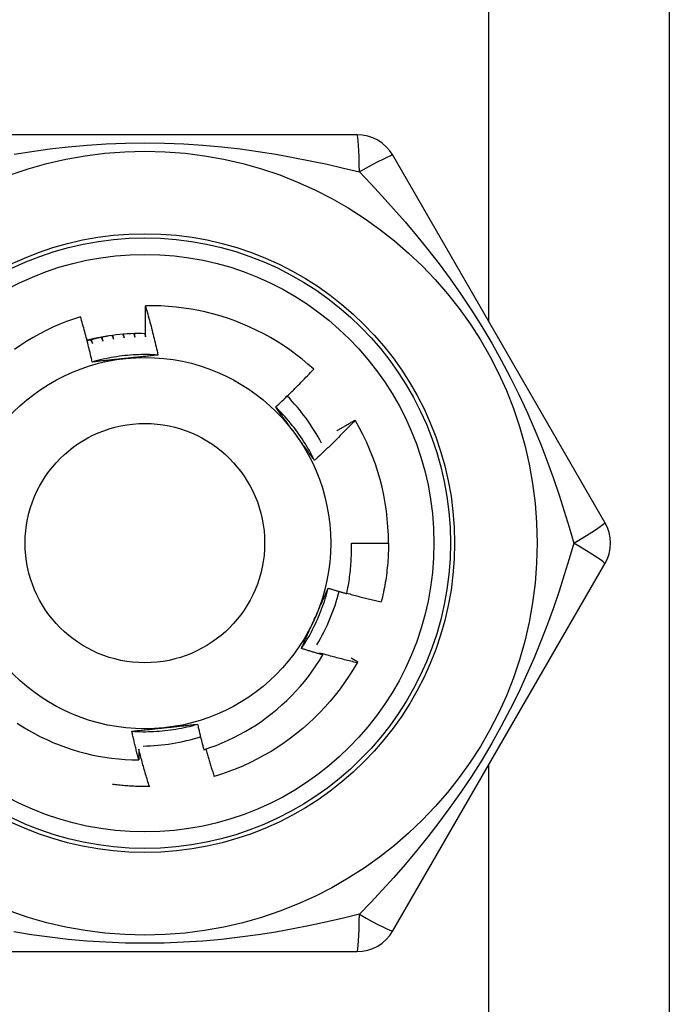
# Model space of a CAD drawing. Header units: inches. Extents: x 5 to 161, y 9 to 87.
# Tile 147 of 195: x 33.11 to 33.419, y 53.179 to 53.649. Entities that reach past the tile are written whole.
import ezdxf

# ---------------------------------------------------------------- set-up
doc = ezdxf.new("R2010")
doc.units = ezdxf.units.IN
doc.header["$MEASUREMENT"] = 0
doc.layers.add('Visible Edges(ANSI)', color=7, linetype='Continuous', lineweight=25)
doc.layers.add('Visible Tangent Edges(ANSI)', color=7, linetype='Continuous', lineweight=25)

msp = doc.modelspace()

# ---------------------------------------------------------------- linework, layer by layer
at = {"layer": 'Visible Edges(ANSI)'}
for p, q in [((33.41949585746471, 54.81327739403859), (33.41949585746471, 51.9852773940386)), ((33.27064572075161, 53.59415929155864), (33.06834612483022, 53.59415930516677)), ((33.38884344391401, 53.40911998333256), (33.28769366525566, 53.58431660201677)), ((33.26971640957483, 53.45796932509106), (33.2697648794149, 53.45788648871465)), ((33.26792302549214, 53.39927739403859), (33.28563758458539, 53.39927739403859)), ((33.2876935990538, 53.21423810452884), (33.3888434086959, 53.38943471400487)), ((33.17176738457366, 53.28315787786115), (33.1716207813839, 53.28315509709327)), ((33.06834599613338, 53.20439549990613), (33.27064560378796, 53.20439550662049))]:
    msp.add_line(p, q, dxfattribs=at)
at = {"layer": 'Visible Edges(ANSI)', "flags": 128}
for points in [[(33.16984776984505, 53.49770392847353), (33.16983145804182, 53.49831894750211), (33.16981615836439, 53.49893401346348), (33.16980187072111, 53.49954911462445), (33.16978859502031, 53.50016426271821), (33.1697763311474, 53.50077945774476), (33.16976507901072, 53.50139468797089), (33.1697548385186, 53.50200996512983), (33.16974560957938, 53.50262526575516), (33.16973739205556, 53.50324061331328), (33.1697301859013, 53.50385600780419), (33.16972399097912, 53.50447142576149), (33.16971880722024, 53.50508687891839), (33.16971463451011, 53.50570237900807), (33.16971147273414, 53.50631790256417), (33.16970932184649, 53.50693344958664), (33.16970818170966, 53.50754904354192), (33.16970805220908, 53.50816464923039), (33.1697089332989, 53.50878030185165), (33.16971082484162, 53.50939596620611), (33.16971372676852, 53.51001166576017), (33.16971763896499, 53.51062740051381), (33.16972256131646, 53.51124314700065), (33.16972849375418, 53.5118589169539), (33.16973543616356, 53.51247471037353)], [(33.24996224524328, 53.48227868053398), (33.24722178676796, 53.48471602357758), (33.24440854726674, 53.4870624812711), (33.2415248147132, 53.48931648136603), (33.2385728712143, 53.49147643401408), (33.23555502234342, 53.49354076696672), (33.23247355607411, 53.49550790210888), (33.22933075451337, 53.49737624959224), (33.22612891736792, 53.49914423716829), (33.22287033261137, 53.50081029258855), (33.21955728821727, 53.5023728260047), (33.2161920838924, 53.50383026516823), (33.21277809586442, 53.50518060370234), (33.20932593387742, 53.50641951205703), (33.20584001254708, 53.50754568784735), (33.20232310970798, 53.50855854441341), (33.19877800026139, 53.50945745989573), (33.19520745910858, 53.51024183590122), (33.19161426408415, 53.51091107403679), (33.18800118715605, 53.51146457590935), (33.18437100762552, 53.51190170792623), (33.18072649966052, 53.51222190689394), (33.17707043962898, 53.51242452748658), (33.17340560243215, 53.51250899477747), (33.16973543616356, 53.51247471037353)], [(33.16973543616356, 53.51247471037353), (33.17001386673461, 53.51150578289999), (33.17028982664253, 53.51053616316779), (33.17056331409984, 53.50956582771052), (33.1708343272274, 53.50859481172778), (33.17110286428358, 53.50762310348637), (33.17136892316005, 53.50665071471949), (33.17163250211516, 53.50567763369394), (33.17189359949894, 53.50470387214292), (33.17215221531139, 53.50372944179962), (33.17240834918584, 53.50275430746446), (33.17266199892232, 53.50177849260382), (33.17291316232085, 53.5008020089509), (33.17316183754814, 53.49982484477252), (33.17340802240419, 53.49884701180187), (33.17365171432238, 53.49786849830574), (33.17389291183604, 53.49688933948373), (33.17413161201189, 53.49590951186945), (33.17436781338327, 53.49492902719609), (33.17460151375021, 53.49394789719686), (33.17483271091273, 53.49296611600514), (33.1750614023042, 53.49198369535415), (33.17528758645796, 53.49100062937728), (33.17551126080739, 53.49001692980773), (33.17573242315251, 53.48903259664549)], [(33.13878305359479, 53.50732012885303), (33.13544299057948, 53.50621134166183), (33.13213613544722, 53.5049970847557), (33.12886502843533, 53.50367779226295), (33.12563575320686, 53.50225552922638), (33.12245704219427, 53.50073419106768), (33.11933125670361, 53.49911523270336), (33.11626062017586, 53.49740008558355), (33.11324736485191, 53.4955901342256), (33.11029370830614, 53.49368680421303), (33.10740189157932, 53.49169149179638)], [(33.14441503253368, 53.48568250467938), (33.14420640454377, 53.48659107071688), (33.14399549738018, 53.48749905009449), (33.14378231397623, 53.48840644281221), (33.14356685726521, 53.48931324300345), (33.14334912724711, 53.49021944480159), (33.14312912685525, 53.49112504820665), (33.1429068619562, 53.49203005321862), (33.14268232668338, 53.49293445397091), (33.14245552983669, 53.4938382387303), (33.14222646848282, 53.49474141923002), (33.14199514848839, 53.49564397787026), (33.14176156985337, 53.4965459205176), (33.14152573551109, 53.49744724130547), (33.14128764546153, 53.49834794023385), (33.141047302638, 53.49924799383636), (33.14080470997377, 53.50014742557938), (33.14055986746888, 53.50104622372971), (33.14031277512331, 53.50194440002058), (33.14006343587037, 53.50284194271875), (33.13981184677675, 53.50373885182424), (33.13955801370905, 53.50463512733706), (33.13930193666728, 53.5055307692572), (33.13904361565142, 53.50642577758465), (33.13878305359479, 53.50732012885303)], [(33.15227102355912, 53.49818241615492), (33.15183635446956, 53.49810571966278), (33.15140204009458, 53.49802713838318), (33.15096806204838, 53.49794662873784), (33.15053445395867, 53.49786422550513), (33.15010119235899, 53.4977798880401), (33.14966833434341, 53.4976936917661), (33.14923583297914, 53.49760555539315), (33.14880372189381, 53.49751551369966), (33.14837203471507, 53.49742360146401), (33.1479407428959, 53.49732978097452), (33.14750988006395, 53.49723408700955), (33.14707942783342, 53.49713647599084), (33.14664941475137, 53.49703698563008), (33.14621982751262, 53.49693556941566), (33.14579071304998, 53.49683230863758), (33.14536205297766, 53.49672715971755), (33.14493385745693, 53.49662011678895), (33.14450612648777, 53.4965111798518), (33.14407889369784, 53.49640038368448), (33.14365213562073, 53.49628768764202), (33.14322588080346, 53.49617312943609), (33.14280014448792, 53.49605670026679), (33.14237491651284, 53.49593840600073), (33.14195021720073, 53.49581823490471)], [(33.15372061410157, 53.49838771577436), (33.15375628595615, 53.49831193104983), (33.15379194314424, 53.49823613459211), (33.15382758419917, 53.49816033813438), (33.15386321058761, 53.49808452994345), (33.15389881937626, 53.49800871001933), (33.1539344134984, 53.49793287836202), (33.15396999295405, 53.4978570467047), (33.15400555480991, 53.49778120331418), (33.15404110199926, 53.49770535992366), (33.15407663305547, 53.49762949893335), (33.15411214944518, 53.49755363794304), (33.15414764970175, 53.49747775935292), (33.15418313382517, 53.49740188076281), (33.15421860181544, 53.4973259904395), (33.15425405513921, 53.497250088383), (33.15428949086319, 53.49717418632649), (33.15432491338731, 53.49709827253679), (33.15436031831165, 53.49702234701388), (33.15439570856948, 53.49694641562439), (33.15443108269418, 53.49687047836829), (33.15446644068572, 53.49679452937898), (33.15450178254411, 53.49671857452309), (33.15453710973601, 53.49664261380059), (33.15457242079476, 53.4965666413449)], [(33.15457242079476, 53.4965666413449), (33.15455787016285, 53.49664525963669), (33.15454333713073, 53.49672387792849), (33.15452881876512, 53.49680250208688), (33.15451431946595, 53.49688112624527), (33.15449983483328, 53.49695975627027), (33.15448536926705, 53.49703838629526), (33.15447091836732, 53.49711702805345), (33.15445648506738, 53.49719566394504), (33.15444206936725, 53.49727430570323), (33.15442766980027, 53.49735295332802), (33.15441328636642, 53.49743160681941), (33.15439892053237, 53.4975102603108), (33.15438457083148, 53.49758891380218), (33.15437023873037, 53.49766757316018), (33.15435592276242, 53.49774623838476), (33.15434162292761, 53.49782490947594), (33.1543273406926, 53.49790358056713), (33.15431307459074, 53.49798225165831), (33.15429882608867, 53.4980609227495), (33.15428459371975, 53.49813960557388), (33.15427037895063, 53.49821828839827), (33.15425618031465, 53.49829697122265), (33.15424199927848, 53.49837566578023), (33.15422783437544, 53.49845436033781)], [(33.15893794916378, 53.49894599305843), (33.1589674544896, 53.49887374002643), (33.15899694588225, 53.49880147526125), (33.15902642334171, 53.49872921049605), (33.15905588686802, 53.49865693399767), (33.15908533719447, 53.49858464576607), (33.1591147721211, 53.49851235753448), (33.15914419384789, 53.4984400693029), (33.1591736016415, 53.49836776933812), (33.15920299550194, 53.49829545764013), (33.15923237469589, 53.49822314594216), (33.15926174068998, 53.49815082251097), (33.15929109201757, 53.49807849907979), (33.15932043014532, 53.49800616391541), (33.15934975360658, 53.49793382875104), (33.15937906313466, 53.49786148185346), (33.15940835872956, 53.49778912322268), (33.1594376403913, 53.49771676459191), (33.15946690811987, 53.49764440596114), (33.15949616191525, 53.49757203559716), (33.15952540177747, 53.49749965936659), (33.15955462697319, 53.49742727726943), (33.15958383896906, 53.49735488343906), (33.15961303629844, 53.49728248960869), (33.15964221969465, 53.49721008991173)], [(33.15964221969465, 53.49721008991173), (33.15963248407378, 53.49728392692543), (33.15962276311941, 53.49735776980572), (33.15961305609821, 53.49743161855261), (33.15960336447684, 53.4975054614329), (33.15959368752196, 53.4975793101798), (33.15958402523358, 53.49765316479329), (33.15957437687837, 53.49772701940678), (33.15956474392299, 53.49780086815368), (33.15955512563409, 53.49787472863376), (33.15954552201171, 53.49794858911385), (33.15953593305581, 53.49802244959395), (33.15952635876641, 53.49809632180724), (33.15951679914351, 53.49817018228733), (33.15950725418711, 53.49824405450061), (33.1594977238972, 53.4983179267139), (33.1594882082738, 53.49839179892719), (33.15947870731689, 53.49846567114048), (33.15946922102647, 53.49853955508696), (33.15945974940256, 53.49861342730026), (33.15945029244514, 53.49868731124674), (33.15944085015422, 53.49876119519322), (33.15943142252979, 53.49883507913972), (33.15942201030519, 53.4989089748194), (33.15941261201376, 53.49898285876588)], [(33.16417223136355, 53.49922530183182), (33.16419596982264, 53.49915720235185), (33.16421969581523, 53.49908909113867), (33.16424341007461, 53.49902097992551), (33.16426711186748, 53.49895285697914), (33.16429080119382, 53.49888473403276), (33.16431447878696, 53.49881661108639), (33.16433814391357, 53.49874847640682), (33.16436179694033, 53.49868034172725), (33.16438543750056, 53.49861220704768), (33.16440906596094, 53.49854406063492), (33.16443268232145, 53.49847591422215), (33.16445628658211, 53.49840775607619), (33.16447987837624, 53.49833959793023), (33.16450345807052, 53.49827142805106), (33.16452702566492, 53.4982032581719), (33.16455058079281, 53.49813508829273), (33.16457412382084, 53.49806690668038), (33.16459765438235, 53.49799872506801), (33.16462117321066, 53.49793053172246), (33.16464467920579, 53.49786235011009), (33.16466817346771, 53.49779414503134), (33.16469165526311, 53.49772593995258), (33.16471512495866, 53.49765773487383), (33.16473858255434, 53.49758952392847)], [(33.16473858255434, 53.49758952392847), (33.16473314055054, 53.49765811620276), (33.16472771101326, 53.49772670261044), (33.16472229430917, 53.49779530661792), (33.1647168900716, 53.49786389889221), (33.16471149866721, 53.49793249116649), (33.16470611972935, 53.49800108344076), (33.16470075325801, 53.49806968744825), (33.16469539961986, 53.49813827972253), (33.16469005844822, 53.49820688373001), (33.16468473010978, 53.49827548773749), (33.16467941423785, 53.49834409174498), (33.16467411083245, 53.49841269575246), (33.16466882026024, 53.49848129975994), (33.16466354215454, 53.49854990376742), (33.16465827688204, 53.49861850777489), (33.16465302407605, 53.49868712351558), (33.16464778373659, 53.49875572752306), (33.16464255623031, 53.49882434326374), (33.16463734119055, 53.49889295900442), (33.16463213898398, 53.49896156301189), (33.16462694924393, 53.49903017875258), (33.16462177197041, 53.49909879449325), (33.16461660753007, 53.49916742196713), (33.16461145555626, 53.49923603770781)], [(33.16940820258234, 53.49922570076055), (33.16942663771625, 53.49916232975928), (33.16944506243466, 53.49909895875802), (33.16946347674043, 53.49903558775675), (33.16948188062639, 53.49897221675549), (33.16950027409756, 53.49890883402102), (33.16951865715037, 53.49884543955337), (33.16953702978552, 53.49878205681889), (33.16955539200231, 53.49871866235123), (33.16957374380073, 53.49865526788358), (33.1695920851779, 53.49859187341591), (33.1696104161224, 53.49852846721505), (33.16962873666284, 53.49846506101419), (33.16964704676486, 53.49840165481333), (33.16966534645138, 53.49833824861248), (33.16968363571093, 53.49827483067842), (33.16970191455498, 53.49821141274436), (33.16972018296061, 53.4981479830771), (33.16973844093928, 53.49808455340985), (33.16975668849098, 53.49802112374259), (33.16977492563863, 53.49795769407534), (33.16979315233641, 53.49789426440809), (33.16981136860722, 53.49783082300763), (33.16982957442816, 53.49776738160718), (33.16984776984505, 53.49770392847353)], [(33.14351179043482, 53.49625019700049), (33.1435559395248, 53.49617719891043), (33.14360006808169, 53.49610418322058), (33.14364418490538, 53.49603116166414), (33.14368828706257, 53.49595812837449), (33.14373237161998, 53.49588508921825), (33.14377644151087, 53.49581203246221), (33.14382049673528, 53.49573896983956), (33.14386453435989, 53.49566590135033), (33.14390856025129, 53.49559281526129), (33.14395256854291, 53.49551972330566), (33.14399656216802, 53.49544661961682), (33.14404053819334, 53.49537350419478), (33.14408450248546, 53.49530038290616), (33.14412844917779, 53.49522724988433), (33.14417238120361, 53.49515410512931), (33.14421629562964, 53.49508095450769), (33.14426019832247, 53.49500779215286), (33.14430408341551, 53.49493461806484), (33.14434795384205, 53.49486143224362), (33.14439180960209, 53.4947882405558), (33.14443564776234, 53.49471503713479), (33.14447947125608, 53.49464182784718), (33.14452328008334, 53.49456860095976), (33.14456707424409, 53.49449536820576)], [(33.14456707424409, 53.49449536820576), (33.14454388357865, 53.49457398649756), (33.14452070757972, 53.49465261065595), (33.14449754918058, 53.49473124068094), (33.14447440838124, 53.49480987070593), (33.14445128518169, 53.49488851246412), (33.14442817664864, 53.49496715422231), (33.14440508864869, 53.4950458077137), (33.14438201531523, 53.49512446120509), (33.14435895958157, 53.49520312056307), (33.14433592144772, 53.49528179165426), (33.14431290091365, 53.49536046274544), (33.14428989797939, 53.49543913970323), (33.14426690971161, 53.49551782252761), (33.14424394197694, 53.495596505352), (33.14422098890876, 53.49567519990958), (33.14419805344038, 53.49575390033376), (33.1441751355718, 53.49583260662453), (33.144152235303, 53.49591131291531), (33.14412935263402, 53.49599002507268), (33.14410648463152, 53.49606874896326), (33.14408363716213, 53.49614747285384), (33.14406080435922, 53.49622620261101), (33.14403798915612, 53.49630493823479), (33.14401519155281, 53.49638367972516)], [(33.14858007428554, 53.49746816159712), (33.14862037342, 53.49739296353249), (33.14866065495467, 53.49731775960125), (33.14870092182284, 53.49724254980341), (33.1487411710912, 53.49716732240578), (33.14878140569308, 53.49709208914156), (33.14882162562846, 53.49701685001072), (33.14886182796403, 53.49694159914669), (33.14890201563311, 53.49686633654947), (33.14894218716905, 53.49679106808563), (33.14898234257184, 53.49671579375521), (33.14902248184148, 53.49664050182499), (33.14906260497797, 53.49656520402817), (33.14910271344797, 53.49648990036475), (33.14914280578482, 53.49641458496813), (33.14918288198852, 53.49633925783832), (33.14922294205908, 53.4962639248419), (33.14926298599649, 53.49618858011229), (33.1493030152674, 53.49611322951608), (33.14934302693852, 53.49603786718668), (33.14938302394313, 53.49596249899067), (33.1494230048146, 53.49588711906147), (33.14946297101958, 53.49581172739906), (33.14950291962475, 53.49573632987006), (33.14954285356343, 53.49566092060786)], [(33.14954285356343, 53.49566092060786), (33.14952377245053, 53.49574063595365), (33.14950470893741, 53.49582035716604), (33.1494856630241, 53.49590008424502), (33.14946663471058, 53.49597981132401), (33.14944762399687, 53.4960595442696), (33.14942863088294, 53.49613928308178), (33.14940965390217, 53.49621902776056), (33.14939069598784, 53.49629877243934), (33.14937175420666, 53.49637852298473), (33.14935283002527, 53.49645827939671), (33.14933392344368, 53.49653804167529), (33.14931503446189, 53.49661780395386), (33.14929616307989, 53.49669757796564), (33.14927730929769, 53.49677735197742), (33.14925847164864, 53.4968571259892), (33.14923965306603, 53.49693691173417), (33.14922085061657, 53.49701669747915), (33.14920206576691, 53.49709648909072), (33.14918329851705, 53.4971762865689), (33.14916454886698, 53.49725608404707), (33.14914581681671, 53.49733589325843), (33.14912710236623, 53.49741570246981), (33.1491084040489, 53.49749551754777), (33.14908972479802, 53.49757533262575)], [(33.17573242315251, 53.48903259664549), (33.17441583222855, 53.48911423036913), (33.17309816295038, 53.48917628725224), (33.17177969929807, 53.48921882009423), (33.17046072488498, 53.48924186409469), (33.16914152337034, 53.489245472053), (33.16782237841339, 53.48922969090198), (33.16650357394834, 53.48919456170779), (33.16518539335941, 53.48914013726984), (33.16386812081, 53.48906646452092), (33.16255203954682, 53.4889735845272), (33.16123743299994, 53.4888615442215), (33.15992458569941, 53.4887303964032), (33.15861378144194, 53.4885801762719), (33.1573053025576, 53.48841094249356), (33.15599943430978, 53.4882227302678), (33.15469645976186, 53.48801559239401), (33.15339666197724, 53.48778957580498), (33.15210032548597, 53.48754472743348), (33.15080773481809, 53.48728108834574), (33.14951917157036, 53.48699871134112), (33.14823492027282, 53.48669763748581), (33.14695526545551, 53.48637791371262), (33.14568049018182, 53.48603958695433), (33.14441087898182, 53.48568271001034)], [(33.17573242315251, 53.48903259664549), (33.17509081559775, 53.48896168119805), (33.17444903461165, 53.48889103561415), (33.17380705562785, 53.48882064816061), (33.17316485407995, 53.48875050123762), (33.17252240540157, 53.48868057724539), (33.17187968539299, 53.48861086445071), (33.17123666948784, 53.4885413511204), (33.17059333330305, 53.48847201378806), (33.16994965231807, 53.48840284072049), (33.16930560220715, 53.48833382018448), (33.16866115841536, 53.48826493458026), (33.16801629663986, 53.48819616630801), (33.16737099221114, 53.48812750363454), (33.16672522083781, 53.48805892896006), (33.16607895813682, 53.48799043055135), (33.1654321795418, 53.48792199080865), (33.16478486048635, 53.48785359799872), (33.16413697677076, 53.48778523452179), (33.16348850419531, 53.48771688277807), (33.16283941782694, 53.48764853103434), (33.16218969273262, 53.48758016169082), (33.16153930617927, 53.4875117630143), (33.1608882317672, 53.48744331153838), (33.16023644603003, 53.48737480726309)], [(33.16023644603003, 53.48737480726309), (33.15957162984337, 53.48730492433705), (33.15890742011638, 53.4872350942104), (33.15824380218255, 53.48716528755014), (33.15758075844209, 53.48709550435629), (33.1569182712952, 53.48702572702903), (33.1562563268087, 53.48695593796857), (33.15559490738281, 53.48688612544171), (33.15493399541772, 53.48681627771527), (33.15427357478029, 53.48674638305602), (33.15361362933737, 53.4866764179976), (33.15295414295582, 53.4866063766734), (33.15229509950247, 53.4865362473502), (33.1516364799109, 53.48646600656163), (33.15097827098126, 53.48639565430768), (33.15032045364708, 53.48632516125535), (33.14966301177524, 53.48625452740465), (33.14900593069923, 53.48618372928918), (33.1483491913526, 53.48611276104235), (33.14769277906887, 53.48604159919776), (33.14703667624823, 53.4859702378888), (33.14638086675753, 53.48589866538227), (33.14572533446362, 53.48582685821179), (33.14507006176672, 53.48575481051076), (33.14441503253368, 53.48568250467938)], [(33.23178446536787, 53.4642005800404), (33.2325669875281, 53.46492883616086), (33.23334733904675, 53.4656592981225), (33.23412552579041, 53.46639196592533), (33.23490154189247, 53.46712682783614), (33.23567538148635, 53.46786388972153), (33.23644705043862, 53.46860313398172), (33.23721653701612, 53.4693445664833), (33.23798384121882, 53.47008816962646), (33.23874896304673, 53.47083395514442), (33.23951189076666, 53.47158189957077), (33.2402726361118, 53.47233201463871), (33.24103118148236, 53.47308428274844), (33.24178753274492, 53.47383870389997), (33.2425416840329, 53.4745952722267), (33.24329362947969, 53.47535398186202), (33.24404338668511, 53.47611484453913), (33.24479094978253, 53.47687785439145), (33.24553631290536, 53.47764300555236), (33.24627948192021, 53.47841029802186), (33.24702044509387, 53.47917972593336), (33.24775920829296, 53.47995127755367), (33.24849576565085, 53.48072495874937), (33.24923011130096, 53.48150076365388), (33.24996224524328, 53.48227868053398)], [(33.2503444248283, 53.43875396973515), (33.24975682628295, 53.43993498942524), (33.24915173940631, 53.4411071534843), (33.24852933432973, 53.44227024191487), (33.24788981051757, 53.44342402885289), (33.24723333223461, 53.4445682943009), (33.24656009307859, 53.44570281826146), (33.24587026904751, 53.44682737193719), (33.24516404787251, 53.44794173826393), (33.24444160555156, 53.44904569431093), (33.24370312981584, 53.45013901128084), (33.2429487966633, 53.4512214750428), (33.24217879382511, 53.45229285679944), (33.24139329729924, 53.45335293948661), (33.24059249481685, 53.45440149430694), (33.23977656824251, 53.45543831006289), (33.23894569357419, 53.45646314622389), (33.23810005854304, 53.457475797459), (33.23723984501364, 53.45847603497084), (33.23636522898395, 53.45946362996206), (33.23547640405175, 53.46043837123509), (33.23457354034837, 53.461400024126), (33.23365682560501, 53.46234837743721), (33.23272643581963, 53.46328320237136), (33.23178256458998, 53.4642042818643)], [(33.24116075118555, 53.45134498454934), (33.24076782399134, 53.45188579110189), (33.24037523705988, 53.45242609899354), (33.23998297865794, 53.45296590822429), (33.23959102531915, 53.45350523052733), (33.23919934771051, 53.45404407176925), (33.23880793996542, 53.45458243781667), (33.23841677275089, 53.45512033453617), (33.2380258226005, 53.45565777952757), (33.23763508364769, 53.45619477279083), (33.23724452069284, 53.4567313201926), (33.23685412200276, 53.45726743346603), (33.23646385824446, 53.45780311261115), (33.23607372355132, 53.45833837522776), (33.23568368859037, 53.45887322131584), (33.23529373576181, 53.45940766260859), (33.23490384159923, 53.45994171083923), (33.23451398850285, 53.46047536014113), (33.23412415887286, 53.46100862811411), (33.23373432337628, 53.46154151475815), (33.23334447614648, 53.46207403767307), (33.23295458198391, 53.46260619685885), (33.23256462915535, 53.46313800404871), (33.23217460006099, 53.46366945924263), (33.23178446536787, 53.4642005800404)], [(33.2697648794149, 53.45788648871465), (33.26898246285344, 53.45706295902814), (33.26819771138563, 53.4562416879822), (33.26741061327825, 53.45542267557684), (33.26662117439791, 53.45460593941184), (33.26582940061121, 53.45379147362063), (33.26503529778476, 53.45297928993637), (33.26423886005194, 53.45216938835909), (33.26344009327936, 53.45136177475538), (33.26263900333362, 53.45055644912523), (33.26183559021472, 53.44975342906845), (33.26102984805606, 53.44895269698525), (33.26022177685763, 53.4481542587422), (33.25941137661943, 53.44735812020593), (33.25859865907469, 53.44656429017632), (33.25778361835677, 53.44577276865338), (33.25696626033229, 53.444983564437), (33.25614659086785, 53.44419668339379), (33.25532460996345, 53.44341212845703), (33.25450032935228, 53.44262990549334), (33.25367373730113, 53.44185002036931), (33.25284485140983, 53.44107247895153), (33.25201367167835, 53.44029728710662), (33.25118019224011, 53.43952444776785), (33.2503444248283, 53.43875396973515)], [(33.26101631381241, 53.45292173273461), (33.26137595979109, 53.45313660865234), (33.26173585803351, 53.45335109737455), (33.26209600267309, 53.45356518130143), (33.26245639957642, 53.45377887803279), (33.26281704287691, 53.45399216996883), (33.26317793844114, 53.45420507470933), (33.26353908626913, 53.45441757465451), (33.26390048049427, 53.45462968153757), (33.26426212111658, 53.4548413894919), (33.26462401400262, 53.45505270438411), (33.26498615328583, 53.45526362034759), (33.26534853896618, 53.45547413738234), (33.26571117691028, 53.45568426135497), (33.26607405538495, 53.45589398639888), (33.26643718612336, 53.45610331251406), (33.26680056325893, 53.45631223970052), (33.26716418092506, 53.45652076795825), (33.26752805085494, 53.45672890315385), (33.26789216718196, 53.45693663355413), (33.26825651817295, 53.45714397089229), (33.26862112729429, 53.45735090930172), (33.26898598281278, 53.45755744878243), (33.26935107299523, 53.4577635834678), (33.26971640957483, 53.45796932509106)], [(33.2503444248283, 53.43875396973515), (33.24996221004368, 53.43927416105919), (33.24958013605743, 53.43979463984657), (33.24919819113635, 53.4403154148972), (33.24881634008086, 53.44083650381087), (33.24843455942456, 53.44135791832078), (33.24805282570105, 53.44187967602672), (33.24767111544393, 53.4424017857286), (33.24728939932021, 53.44292426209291), (33.2469076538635, 53.44344711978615), (33.2465258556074, 53.44397037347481), (33.24614397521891, 53.4444940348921), (33.24576199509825, 53.44501811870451), (33.24537987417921, 53.44554263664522), (33.2449976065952, 53.44606760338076), (33.24461515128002, 53.44659303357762), (33.24423249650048, 53.44711894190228), (33.24384960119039, 53.44764534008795), (33.24346645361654, 53.44817223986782), (33.24308302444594, 53.4486996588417), (33.24269928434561, 53.44922760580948), (33.24231521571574, 53.44975609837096), (33.24193078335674, 53.45028515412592), (33.2415459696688, 53.45081477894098), (33.24116075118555, 53.45134498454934)], [(33.26572138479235, 53.37518482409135), (33.26593082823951, 53.37617398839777), (33.26613022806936, 53.3771654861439), (33.26631951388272, 53.37815910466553), (33.26649860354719, 53.37915436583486), (33.26666748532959, 53.38015116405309), (33.26682614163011, 53.38114941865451), (33.26697456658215, 53.38214905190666), (33.26711274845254, 53.38314998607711), (33.26724067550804, 53.38415214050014), (33.26735834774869, 53.3851554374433), (33.26746574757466, 53.38615979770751), (33.26756286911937, 53.38716514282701), (33.26764970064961, 53.38817139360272), (33.26772623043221, 53.38917847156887), (33.26779245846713, 53.39018629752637), (33.267848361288, 53.39119479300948), (33.26789393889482, 53.39220387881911), (33.26792918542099, 53.39321347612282), (33.26795408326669, 53.39422350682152), (33.26796862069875, 53.39523389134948), (33.26797278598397, 53.39624455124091), (33.26796659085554, 53.39725540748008), (33.26795000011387, 53.39826638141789), (33.26792302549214, 53.39927739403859)], [(33.28563758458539, 53.39927739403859), (33.28563157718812, 53.39809576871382), (33.28561354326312, 53.39691426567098), (33.28558349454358, 53.39573300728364), (33.28554141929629, 53.39455211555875), (33.28548734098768, 53.39337171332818), (33.28542125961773, 53.39219192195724), (33.28534316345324, 53.39101286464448), (33.2852530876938, 53.3898346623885), (33.28515103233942, 53.38865743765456), (33.28503699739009, 53.3874813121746), (33.28491100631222, 53.38630640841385), (33.2847730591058, 53.38513284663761), (33.28462319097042, 53.38396074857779), (33.28446140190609, 53.38279023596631), (33.28428770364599, 53.38162143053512), (33.28410213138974, 53.38045445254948), (33.28390469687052, 53.37928942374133), (33.28369542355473, 53.37812646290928), (33.28347432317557, 53.37696569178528), (33.28324141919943, 53.37580723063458), (33.2829967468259, 53.37465119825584), (33.28274032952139, 53.37349771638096), (33.28247217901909, 53.37234690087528), (33.28219234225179, 53.37119887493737)], [(33.24410786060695, 53.34899877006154), (33.24483685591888, 53.35009815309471), (33.24554943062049, 53.35120825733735), (33.24624549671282, 53.35232881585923), (33.24692494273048, 53.3534595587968), (33.24758766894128, 53.35460021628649), (33.24823356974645, 53.35575052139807), (33.24886255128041, 53.35691020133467), (33.24947450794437, 53.35807899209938), (33.25006934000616, 53.35925662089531), (33.25064694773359, 53.36044282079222), (33.25120721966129, 53.36163732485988), (33.25175006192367, 53.36283985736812), (33.25227537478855, 53.3640501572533), (33.25278304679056, 53.36526795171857), (33.2532729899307, 53.36649297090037), (33.2537450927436, 53.36772494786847), (33.25419925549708, 53.36896361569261), (33.25463537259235, 53.37020870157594), (33.25505335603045, 53.37145993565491), (33.25545308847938, 53.37271705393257), (33.25583447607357, 53.37397978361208), (33.25619741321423, 53.37524785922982), (33.25654180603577, 53.37652100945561), (33.25686754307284, 53.37779896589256)], [(33.25042016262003, 53.36324757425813), (33.25069205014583, 53.36385826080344), (33.25096367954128, 53.36446840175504), (33.25123503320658, 53.36507801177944), (33.25150612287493, 53.36568711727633), (33.25177693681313, 53.36629573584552), (33.25204746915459, 53.36690389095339), (33.25231771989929, 53.36751160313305), (33.25258768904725, 53.36811889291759), (33.25285736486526, 53.3687257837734), (33.25312674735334, 53.36933229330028), (33.25339583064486, 53.36993844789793), (33.25366462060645, 53.37054426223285), (33.25393309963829, 53.37114975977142), (33.25420127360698, 53.37175496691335), (33.25446913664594, 53.37235989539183), (33.25473668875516, 53.37296457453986), (33.25500391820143, 53.37356902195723), (33.25527082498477, 53.37417326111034), (33.25553740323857, 53.37477731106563), (33.25580365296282, 53.37538119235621), (33.25606957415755, 53.37598492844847), (33.25633515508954, 53.37658853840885), (33.25660039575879, 53.37719204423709), (33.25686529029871, 53.37779546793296)], [(33.25686529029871, 53.37779546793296), (33.25723307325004, 53.37768225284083), (33.25760096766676, 53.37756942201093), (33.25796896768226, 53.37745697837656), (33.25833707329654, 53.37734492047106), (33.2587052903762, 53.37723324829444), (33.25907361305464, 53.37712196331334), (33.25944203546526, 53.37701106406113), (33.25981057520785, 53.3769005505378), (33.26017921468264, 53.37679042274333), (33.2605479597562, 53.37668068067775), (33.26091681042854, 53.37657132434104), (33.26128576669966, 53.37646235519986), (33.26165482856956, 53.37635377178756), (33.26202399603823, 53.37624557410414), (33.26239326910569, 53.37613776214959), (33.26276264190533, 53.37603033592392), (33.26313212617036, 53.37592329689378), (33.26350171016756, 53.37581664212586), (33.26387139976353, 53.37571037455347), (33.2642411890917, 53.37560449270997), (33.26461108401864, 53.37549899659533), (33.26498107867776, 53.37539388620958), (33.26535117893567, 53.3752891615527), (33.26572138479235, 53.37518482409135)], [(33.26576390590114, 53.37538168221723), (33.26644417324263, 53.37519267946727), (33.26712481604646, 53.37500495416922), (33.26780584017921, 53.37481850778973), (33.2684872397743, 53.3746333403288), (33.26916902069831, 53.37444945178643), (33.26985117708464, 53.37426684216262), (33.27053370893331, 53.37408551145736), (33.27121660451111, 53.37390545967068), (33.27189987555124, 53.37372668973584), (33.27258352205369, 53.37354919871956), (33.27326752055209, 53.37337298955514), (33.2739518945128, 53.37319805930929), (33.27463663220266, 53.37302441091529), (33.27532173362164, 53.37285204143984), (33.27600719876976, 53.37268095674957), (33.2766930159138, 53.37251115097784), (33.27737919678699, 53.37234262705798), (33.2780657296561, 53.37217538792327), (33.27875261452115, 53.37200942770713), (33.27943986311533, 53.37184475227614), (33.28012746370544, 53.37168135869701), (33.28081540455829, 53.37151924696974), (33.28150370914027, 53.37135842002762), (33.28219234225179, 53.37119887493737)], [(33.24410786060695, 53.34899877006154), (33.2443672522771, 53.34958987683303), (33.24462696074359, 53.35018099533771), (33.24488699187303, 53.35077216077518), (33.2451473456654, 53.35136339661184), (33.24540801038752, 53.35195473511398), (33.24566899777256, 53.3525462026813), (33.24593030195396, 53.35313782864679), (33.24619192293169, 53.35372964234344), (33.24645386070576, 53.35432167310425), (33.24671610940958, 53.35491394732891), (33.24697867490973, 53.35550649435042), (33.24724155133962, 53.35609934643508), (33.24750474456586, 53.35669252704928), (33.24776824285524, 53.35728606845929), (33.24803205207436, 53.35787999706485), (33.24829617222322, 53.35847434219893), (33.24856059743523, 53.35906913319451), (33.24882533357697, 53.35966440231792), (33.24909037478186, 53.36026017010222), (33.24935572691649, 53.36085647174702), (33.24962137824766, 53.36145333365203), (33.24988733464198, 53.36205078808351), (33.25015359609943, 53.36264885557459), (33.25042016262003, 53.36324757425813)], [(33.25430991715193, 53.34595062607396), (33.25388330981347, 53.34607208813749), (33.25345683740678, 53.34619403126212), (33.25303048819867, 53.34631645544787), (33.25260427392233, 53.34643936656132), (33.25217818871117, 53.34656275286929), (33.25175223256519, 53.34668662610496), (33.25132641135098, 53.34681098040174), (33.25090071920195, 53.34693581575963), (33.25047516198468, 53.34706113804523), (33.2500497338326, 53.34718693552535), (33.24962444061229, 53.34731321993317), (33.24919927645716, 53.34743998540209), (33.24877425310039, 53.34756723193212), (33.24834935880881, 53.34769495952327), (33.247924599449, 53.34782317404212), (33.24749997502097, 53.3479518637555), (33.2470754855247, 53.34808104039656), (33.24665113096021, 53.34821069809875), (33.2462269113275, 53.34834083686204), (33.24580282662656, 53.34847145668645), (33.245378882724, 53.34860256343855), (33.24495506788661, 53.34873415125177), (33.2445313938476, 53.34886622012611), (33.24410786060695, 53.34899877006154)], [(33.19756856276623, 53.300718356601), (33.20050358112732, 53.3017012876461), (33.20341088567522, 53.30277383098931), (33.20628658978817, 53.30393493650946), (33.20912245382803, 53.30518130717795), (33.21191608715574, 53.30651163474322), (33.21466564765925, 53.30792483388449), (33.2173692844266, 53.30941980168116), (33.22002514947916, 53.31099544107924), (33.22263140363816, 53.31265065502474), (33.22518619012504, 53.31438434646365), (33.22768767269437, 53.3161954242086), (33.23013399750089, 53.31808278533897), (33.23252331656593, 53.32004533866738), (33.23485378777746, 53.32208198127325), (33.23712356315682, 53.32419162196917), (33.23932840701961, 53.326370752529), (33.24146258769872, 53.32861367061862), (33.24352469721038, 53.33091855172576), (33.24551342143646, 53.33328363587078), (33.24742743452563, 53.33570716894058), (33.2492654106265, 53.33818738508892), (33.25102602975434, 53.3407225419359), (33.25270797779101, 53.34331087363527), (33.25430991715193, 53.34595062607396)], [(33.25279493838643, 53.34684486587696), (33.25285814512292, 53.34680774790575), (33.25292134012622, 53.34677062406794), (33.25298453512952, 53.34673348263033), (33.25304771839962, 53.34669632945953), (33.25311089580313, 53.34665915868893), (33.25317406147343, 53.34662198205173), (33.25323722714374, 53.34658479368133), (33.25330038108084, 53.34654758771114), (33.25336352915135, 53.34651037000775), (33.25342667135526, 53.34647314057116), (33.25348980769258, 53.34643589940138), (33.25355293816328, 53.34639864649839), (33.2536160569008, 53.34636138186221), (33.25367916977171, 53.34632410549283), (33.25374227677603, 53.34628681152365), (33.25380537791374, 53.34624950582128), (33.25386846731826, 53.3462121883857), (33.25393155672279, 53.34617486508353), (33.2539946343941, 53.34613751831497), (33.25405770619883, 53.3461001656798), (33.25412076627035, 53.34606280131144), (33.25418382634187, 53.34602541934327), (33.2542468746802, 53.34598803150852), (33.25430991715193, 53.34595062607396)], [(33.27063280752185, 53.34217906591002), (33.26988586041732, 53.34235684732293), (33.26913923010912, 53.34253607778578), (33.26839289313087, 53.34271674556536), (33.26764687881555, 53.34289886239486), (33.26690116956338, 53.34308242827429), (33.26615577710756, 53.34326743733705), (33.26541070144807, 53.34345388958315), (33.26466594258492, 53.34364179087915), (33.26392150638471, 53.34383113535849), (33.26317739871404, 53.34402192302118), (33.2624336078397, 53.34421415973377), (33.26169014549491, 53.3444078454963), (33.26094701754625, 53.34460297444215), (33.26020421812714, 53.34479954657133), (33.25946175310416, 53.34499756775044), (33.25871962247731, 53.34519703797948), (33.25797783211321, 53.34539795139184), (33.25723638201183, 53.34560031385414), (33.2564952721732, 53.34580411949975), (33.2557545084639, 53.3460093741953), (33.25501409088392, 53.34621607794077), (33.2542740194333, 53.34642422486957), (33.25353430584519, 53.3466338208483), (33.25279493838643, 53.34684486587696)], [(33.26784908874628, 53.34447464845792), (33.26797770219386, 53.34440152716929), (33.26810628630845, 53.34432835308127), (33.26823483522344, 53.34425513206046), (33.26836337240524, 53.34418185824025), (33.26849187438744, 53.34410853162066), (33.26862034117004, 53.34403515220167), (33.26874879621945, 53.34396171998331), (33.26887721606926, 53.34388824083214), (33.26900561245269, 53.3438147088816), (33.26913397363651, 53.34374112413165), (33.26926231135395, 53.34366748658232), (33.26939062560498, 53.34359380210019), (33.26951890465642, 53.34352005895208), (33.26964716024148, 53.34344626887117), (33.26977539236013, 53.34337242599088), (33.26990360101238, 53.3432985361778), (33.27003177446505, 53.34322459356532), (33.27015992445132, 53.34315059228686), (33.27028803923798, 53.3430765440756), (33.27041613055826, 53.34300244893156), (33.27054419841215, 53.34292829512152), (33.27067224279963, 53.34285409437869), (33.27080025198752, 53.34277984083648), (33.27092823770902, 53.34270553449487)], [(33.27092823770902, 53.34270553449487), (33.27091597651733, 53.34268356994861), (33.27090371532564, 53.34266160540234), (33.27089145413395, 53.34263964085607), (33.27087918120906, 53.34261768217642), (33.27086690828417, 53.34259572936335), (33.27085463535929, 53.34257377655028), (33.27084235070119, 53.34255182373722), (33.27083006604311, 53.34252987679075), (33.27081776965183, 53.34250792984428), (33.27080547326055, 53.34248598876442), (33.27079316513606, 53.34246404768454), (33.27078086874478, 53.34244210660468), (33.27076854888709, 53.342420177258), (33.27075624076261, 53.34239824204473), (33.27074390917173, 53.34237631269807), (33.27073158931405, 53.3423543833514), (33.27071925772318, 53.34233245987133), (33.27070692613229, 53.34231054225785), (33.27069458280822, 53.34228861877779), (33.27068223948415, 53.34226670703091), (33.27066988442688, 53.34224478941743), (33.2706575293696, 53.34222287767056), (33.27064517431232, 53.34220097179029), (33.27063280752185, 53.34217906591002)], [(33.27063280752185, 53.34217906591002), (33.26875226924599, 53.33896929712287), (33.26676989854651, 53.33582140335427), (33.26468772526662, 53.33273861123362), (33.26250789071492, 53.32972408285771), (33.26023263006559, 53.32678091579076), (33.257864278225, 53.3239121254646), (33.25540526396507, 53.32112065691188), (33.25285810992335, 53.31840937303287), (33.25022543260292, 53.31578106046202), (33.2475099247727, 53.31323840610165), (33.24471437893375, 53.31078402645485), (33.24184166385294, 53.30842043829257), (33.2388947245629, 53.30615006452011), (33.23587658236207, 53.30397524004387), (33.23279034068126, 53.30189818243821), (33.22963916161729, 53.29992103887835), (33.22642627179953, 53.29804582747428), (33.22315497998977, 53.29627447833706), (33.21982863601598, 53.29460881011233), (33.21645064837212, 53.29305051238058), (33.21302449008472, 53.29160121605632), (33.20955367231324, 53.29026237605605), (33.2060417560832, 53.28903538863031), (33.20249234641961, 53.28792150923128)], [(33.10857693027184, 53.31341057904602), (33.11129303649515, 53.31166217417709), (33.11406229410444, 53.30999760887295), (33.11688286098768, 53.30841825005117), (33.11975288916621, 53.30692544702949), (33.12267051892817, 53.30552054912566), (33.12563390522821, 53.30420490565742), (33.12863725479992, 53.30298143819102), (33.13167314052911, 53.3018531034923), (33.1347392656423, 53.30082047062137), (33.13783334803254, 53.2998841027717), (33.14095311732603, 53.2990445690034), (33.14409629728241, 53.29830242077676), (33.14726061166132, 53.29765824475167), (33.15044378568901, 53.29711256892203), (33.15364354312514, 53.29666599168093), (33.15685761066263, 53.29631904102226), (33.16008371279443, 53.29607230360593), (33.16331957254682, 53.29592634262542), (33.16656214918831, 53.29588170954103)], [(33.16325929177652, 53.30952219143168), (33.16457588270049, 53.30944055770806), (33.16589355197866, 53.30937850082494), (33.167212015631, 53.30933596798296), (33.1685309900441, 53.30931292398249), (33.16985019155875, 53.30930931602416), (33.17116933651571, 53.3093250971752), (33.17248814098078, 53.30936022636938), (33.17380632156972, 53.30941465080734), (33.17512359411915, 53.30948832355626), (33.17643967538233, 53.30958120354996), (33.17775428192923, 53.30969324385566), (33.17906712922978, 53.30982439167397), (33.18037793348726, 53.30997461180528), (33.18168641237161, 53.31014384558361), (33.18299228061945, 53.31033205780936), (33.18429525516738, 53.31053919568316), (33.18559505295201, 53.3107652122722), (33.1868913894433, 53.31101006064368), (33.18818398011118, 53.31127369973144), (33.18947254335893, 53.31155607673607), (33.1907567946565, 53.31185715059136), (33.19203644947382, 53.31217687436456), (33.19331122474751, 53.31251520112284), (33.19458083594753, 53.31287207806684)], [(33.16325929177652, 53.30952219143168), (33.16390089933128, 53.30959310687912), (33.16454268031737, 53.30966375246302), (33.16518465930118, 53.30973413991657), (33.16582686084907, 53.30980428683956), (33.16646930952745, 53.30987421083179), (33.16711202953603, 53.30994392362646), (33.16775504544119, 53.31001343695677), (33.16839838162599, 53.31008277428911), (33.16904206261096, 53.31015194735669), (33.16968611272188, 53.31022096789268), (33.17033055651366, 53.31028985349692), (33.17097541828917, 53.31035862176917), (33.17162072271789, 53.31042728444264), (33.17226649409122, 53.31049585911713), (33.1729127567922, 53.31056435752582), (33.17355953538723, 53.31063279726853), (33.17420685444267, 53.31070119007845), (33.17485473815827, 53.31076955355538), (33.17550321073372, 53.31083790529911), (33.17615229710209, 53.31090625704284), (33.17680202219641, 53.31097462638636), (33.17745240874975, 53.31104302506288), (33.17810348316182, 53.31111147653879), (33.178755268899, 53.31117998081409)], [(33.178755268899, 53.31117998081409), (33.17942008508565, 53.31124986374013), (33.18008429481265, 53.31131969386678), (33.18074791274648, 53.31138950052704), (33.18141095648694, 53.31145928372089), (33.18207344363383, 53.31152906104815), (33.18273538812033, 53.31159885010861), (33.18339680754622, 53.31166866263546), (33.18405771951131, 53.31173851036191), (33.18471814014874, 53.31180840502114), (33.18537808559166, 53.31187837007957), (33.18603757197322, 53.31194841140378), (33.18669661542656, 53.31201854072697), (33.18735523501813, 53.31208878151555), (33.18801344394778, 53.3121591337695), (33.18867126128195, 53.31222962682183), (33.18932870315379, 53.31230026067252), (33.1899857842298, 53.31237105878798), (33.19064252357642, 53.31244202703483), (33.19129893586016, 53.31251318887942), (33.1919550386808, 53.31258455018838), (33.1926108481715, 53.3126561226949), (33.1932663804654, 53.31272792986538), (33.19392165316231, 53.31279997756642), (33.19457668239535, 53.3128722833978)], [(33.19457668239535, 53.3128722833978), (33.19469316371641, 53.31236371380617), (33.19481036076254, 53.3118553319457), (33.19492826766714, 53.31134713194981), (33.1950468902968, 53.31083911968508), (33.19516622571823, 53.31033128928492), (33.19528627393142, 53.30982364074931), (33.19540703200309, 53.30931617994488), (33.19552850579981, 53.3088089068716), (33.1956506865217, 53.3083018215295), (33.19577358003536, 53.30779492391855), (33.19589718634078, 53.30728821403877), (33.19602149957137, 53.30678169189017), (33.19614652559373, 53.30627535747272), (33.19627225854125, 53.30576921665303), (33.19639870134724, 53.30526326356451), (33.19652585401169, 53.30475750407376), (33.19665371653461, 53.30425193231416), (33.1967822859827, 53.30374655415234), (33.19691156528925, 53.30324136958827), (33.19704155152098, 53.30273637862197), (33.19717224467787, 53.30223158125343), (33.19730364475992, 53.30172697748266), (33.19743574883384, 53.30122256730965), (33.19756856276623, 53.300718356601)], [(33.16656214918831, 53.29588170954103), (33.16641488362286, 53.29644749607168), (33.1662684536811, 53.29701351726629), (33.16612286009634, 53.29757976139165), (33.16597810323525, 53.29814624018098), (33.16583418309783, 53.29871293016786), (33.16569110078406, 53.29927985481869), (33.16554885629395, 53.29984700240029), (33.16540745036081, 53.30041438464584), (33.165266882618, 53.30098197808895), (33.16512715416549, 53.30154979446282), (33.16498826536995, 53.30211783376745), (33.16485021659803, 53.30268609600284), (33.16471300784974, 53.30325457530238), (33.16457664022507, 53.30382327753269), (33.16444111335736, 53.30439219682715), (33.16430642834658, 53.30496133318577), (33.16417258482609, 53.30553068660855), (33.16403958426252, 53.3061002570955), (33.16390742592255, 53.30667004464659), (33.16377611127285, 53.30724004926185), (33.16364563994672, 53.30781026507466), (33.16351601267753, 53.30838069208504), (33.1633872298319, 53.30895133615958), (33.16325929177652, 53.30952219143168)], [(33.16658884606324, 53.30089316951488), (33.16658907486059, 53.30068437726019), (33.16658918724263, 53.30047558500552), (33.16658918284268, 53.30026679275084), (33.16658906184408, 53.30005800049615), (33.16658882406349, 53.29984919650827), (33.16658846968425, 53.29964040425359), (33.16658799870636, 53.29943160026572), (33.16658741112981, 53.29922279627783), (33.16658670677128, 53.29901399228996), (33.1665858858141, 53.29880518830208), (33.16658494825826, 53.29859637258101), (33.16658389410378, 53.29838756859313), (33.16658272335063, 53.29817875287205), (33.16658143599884, 53.29796993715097), (33.16658003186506, 53.2977611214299), (33.16657851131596, 53.29755230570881), (33.1665768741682, 53.29734348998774), (33.16657512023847, 53.29713466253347), (33.1665732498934, 53.29692584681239), (33.16657126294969, 53.29671701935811), (33.16656915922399, 53.29650819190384), (33.16656693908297, 53.29629936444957), (33.16656460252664, 53.2960905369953), (33.16656214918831, 53.29588170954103)], [(33.1716207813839, 53.28315509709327), (33.17139491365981, 53.28388893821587), (33.17117044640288, 53.28462324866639), (33.17094738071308, 53.28535801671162), (33.17072571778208, 53.28609325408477), (33.17050545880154, 53.28682896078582), (33.17028660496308, 53.28756512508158), (33.17006915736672, 53.28830175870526), (33.16985311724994, 53.28903883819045), (33.16963848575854, 53.28977638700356), (33.1694252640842, 53.29051438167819), (33.16921345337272, 53.29125283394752), (33.16900305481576, 53.29199174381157), (33.16879406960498, 53.29273108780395), (33.16858649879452, 53.29347088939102), (33.16838034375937, 53.29421113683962), (33.16817560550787, 53.29495183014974), (33.16797228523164, 53.29569296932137), (33.16777038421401, 53.29643454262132), (33.16756990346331, 53.29717656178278), (33.16737084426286, 53.29791901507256), (33.16717320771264, 53.29866190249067), (33.16697699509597, 53.29940522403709), (33.16678220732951, 53.30014897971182), (33.16658884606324, 53.30089316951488)], [(33.19861148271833, 53.30105633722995), (33.19876351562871, 53.30050653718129), (33.19891638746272, 53.29995695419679), (33.19907010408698, 53.29940758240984), (33.19922466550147, 53.29885842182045), (33.1993800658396, 53.29830947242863), (33.19953631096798, 53.29776075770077), (33.19969339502, 53.29721224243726), (33.19985132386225, 53.29666395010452), (33.20001009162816, 53.29611588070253), (33.200169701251, 53.29556802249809), (33.20033014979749, 53.29502038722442), (33.20049144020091, 53.29447297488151), (33.20065356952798, 53.29392578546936), (33.20081653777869, 53.29337881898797), (33.20098034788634, 53.29283206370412), (33.20114499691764, 53.29228554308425), (33.20131048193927, 53.29173924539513), (33.20147680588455, 53.29119317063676), (33.20164396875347, 53.29064733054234), (33.20181197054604, 53.29010170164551), (33.20198080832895, 53.28955630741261), (33.20215048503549, 53.28901114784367), (33.20232099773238, 53.2884662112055), (33.20249234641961, 53.28792150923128)], [(33.1716207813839, 53.28315509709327), (33.17088771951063, 53.28314399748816), (33.17015460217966, 53.28313753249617), (33.16942145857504, 53.28313569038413), (33.16868831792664, 53.283138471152), (33.1679552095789, 53.283145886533), (33.16722216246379, 53.28315792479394), (33.1664892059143, 53.2831745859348), (33.16575636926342, 53.28319588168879), (33.16502368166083, 53.28322180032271), (33.16429117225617, 53.28325234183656), (33.16355887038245, 53.28328750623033), (33.16282680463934, 53.28332729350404), (33.16209500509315, 53.28337170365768), (33.16136350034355, 53.28342072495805), (33.16063231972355, 53.28347436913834), (33.1599014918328, 53.28353263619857), (33.15917104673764, 53.28359550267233), (33.15844101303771, 53.28366298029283), (33.15771141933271, 53.28373506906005), (33.15698229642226, 53.28381175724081), (33.15625367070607, 53.2838930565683), (33.15552557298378, 53.28397894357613), (33.1547980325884, 53.28406942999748), (33.15407107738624, 53.28416450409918)]]:
    msp.add_lwpolyline(points, dxfattribs=at)
at = {"layer": 'Visible Edges(ANSI)'}
for centre, radius in [((33.16949585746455, 53.3992773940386), 0.1870078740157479), ((33.16949585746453, 53.3992773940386), 0.137795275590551), ((33.16949585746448, 53.39927739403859), 0.0885826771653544)]:
    msp.add_circle(centre, radius, dxfattribs=at)
for centre, radius, start, end in [((33.27064580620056, 53.57447424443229), 0.0196850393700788, 30.0000000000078, 90), ((33.16679779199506, 53.40083512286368), 0.0984251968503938, 88.2465215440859, 104.6596363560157), ((33.16679779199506, 53.40083512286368), 0.0984251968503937, 27.98803728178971, 44.21230133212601), ((33.16949585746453, 53.39927739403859), 0.1161417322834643, 0, 30.30707566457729), ((33.37179575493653, 53.3992773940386), 0.0196850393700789, 329.9999999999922, 29.99999999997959), ((33.16679779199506, 53.40083512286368), 0.0984251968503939, 329.4219145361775, 345.5198235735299), ((33.16679779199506, 53.40083512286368), 0.0984251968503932, 271.1335293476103, 287.2629737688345), ((33.27064580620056, 53.22408054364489), 0.0196850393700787, 270, 329.9999999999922)]:
    msp.add_arc(centre, radius, start, end, dxfattribs=at)
at = {"layer": 'Visible Tangent Edges(ANSI)'}
for p, q in [((33.33349585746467, 53.50498484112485), (33.33349585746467, 54.81327739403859)), ((33.33349585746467, 51.9852773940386), (33.33349585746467, 53.29356994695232))]:
    msp.add_line(p, q, dxfattribs=at)
at = {"layer": 'Visible Tangent Edges(ANSI)', "flags": 128}
for points in [[(33.10710392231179, 53.58483271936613), (33.11556935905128, 53.58617092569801), (33.12419272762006, 53.58734798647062), (33.13297576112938, 53.58834653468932), (33.14192053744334, 53.58914916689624), (33.15102291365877, 53.58973800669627), (33.16024308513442, 53.59009972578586), (33.16953395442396, 53.59022227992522), (33.17882466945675, 53.59009888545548), (33.18804433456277, 53.58973551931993), (33.19714865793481, 53.58914279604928), (33.20610151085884, 53.58833788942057), (33.21487864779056, 53.58733837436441), (33.22348869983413, 53.58616154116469), (33.23193401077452, 53.58482511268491), (33.24021640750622, 53.58334700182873), (33.24834035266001, 53.58174441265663), (33.25631116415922, 53.58003432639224), (33.26411627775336, 53.57823797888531), (33.27174172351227, 53.57637698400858)], [(33.27174561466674, 53.57637522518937), (33.27716304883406, 53.57070975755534), (33.28261730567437, 53.56485291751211), (33.28808896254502, 53.55879884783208), (33.29355734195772, 53.55254306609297), (33.29899550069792, 53.54608806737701), (33.30438714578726, 53.53942586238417), (33.30971820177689, 53.53254636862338), (33.3149744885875, 53.52543929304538), (33.32014199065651, 53.51809419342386), (33.32520310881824, 53.51050573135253), (33.33012644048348, 53.50270168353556), (33.33487801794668, 53.49471683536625), (33.33941655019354, 53.48660916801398), (33.34371165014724, 53.47844299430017), (33.34775051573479, 53.47026206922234), (33.35152989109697, 53.46210620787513), (33.35505284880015, 53.45400523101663), (33.35833868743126, 53.44596029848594), (33.36140397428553, 53.43797821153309), (33.36426510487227, 53.43006641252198), (33.36693915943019, 53.42222956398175), (33.36944360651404, 53.41447161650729), (33.37179049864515, 53.40681400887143), (33.37399154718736, 53.39927967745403)], [(33.37399191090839, 53.39927540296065), (33.37179419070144, 53.39175101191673), (33.36944916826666, 53.3840991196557), (33.36694237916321, 53.37633447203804), (33.36425974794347, 53.36847321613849), (33.36138942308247, 53.3605380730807), (33.35831620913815, 53.35253879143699), (33.35502418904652, 53.34448255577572), (33.35149753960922, 53.33637671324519), (33.34772021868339, 53.32822846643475), (33.34368160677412, 53.32005548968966), (33.33938779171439, 53.31189475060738), (33.3348476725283, 53.30378538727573), (33.33008724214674, 53.29578701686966), (33.32516021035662, 53.28798015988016), (33.3201050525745, 53.28040679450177), (33.31494103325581, 53.2730689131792), (33.30968676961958, 53.26596630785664), (33.30436057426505, 53.25909474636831), (33.29897690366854, 53.25244390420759), (33.2935500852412, 53.24600323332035), (33.2880940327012, 53.23976177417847), (33.28262545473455, 53.23371134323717), (33.27716799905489, 53.22785094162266), (33.27174566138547, 53.22217993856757)], [(33.271742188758, 53.22217760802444), (33.26412705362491, 53.22031867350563), (33.2563277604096, 53.2185235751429), (33.24834895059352, 53.21681201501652), (33.2401970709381, 53.21520417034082), (33.23188780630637, 53.21372209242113), (33.22342235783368, 53.21238386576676), (33.21479898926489, 53.21120680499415), (33.20601595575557, 53.21020825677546), (33.19707116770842, 53.20940560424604), (33.18796880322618, 53.20881678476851), (33.17874863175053, 53.20845506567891), (33.16945776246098, 53.20833251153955), (33.16016703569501, 53.2084558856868), (33.15094738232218, 53.20881927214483), (33.14184305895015, 53.2094119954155), (33.13289019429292, 53.21021688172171), (33.1241130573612, 53.21121639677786), (33.11550302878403, 53.21239327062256), (33.10705769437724, 53.21372965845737)]]:
    msp.add_lwpolyline(points, dxfattribs=at)
at = {"layer": 'Visible Tangent Edges(ANSI)'}
for centre, radius in [((33.16949585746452, 53.3992773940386), 0.1476377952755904), ((33.16949585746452, 53.3992773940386), 0.1456692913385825), ((33.16949585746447, 53.39927739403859), 0.0570866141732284)]:
    msp.add_circle(centre, radius, dxfattribs=at)
for centre, major_axis, ratio, start_param, end_param in [((33.27064580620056, 53.57447424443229), (0, 0.0196850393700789), 0.0560536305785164, 4.809173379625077, 6.283185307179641), ((33.27064580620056, 53.57447424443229), (0.017047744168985, 0.0098425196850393), 0.056053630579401, 0, 1.47401192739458), ((33.37179575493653, 53.3992773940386), (0.0170477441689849, 0.0098425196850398), 0.0560536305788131, 4.809173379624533, 6.283185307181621), ((33.37179575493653, 53.3992773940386), (0.0170477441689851, -0.0098425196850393), 0.0560536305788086, 0, 1.474011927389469), ((33.27064580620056, 53.22408054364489), (-1e-16, -0.0196850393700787), 0.0560536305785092, 2.2782e-12, 1.474011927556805), ((33.27064580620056, 53.22408054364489), (0.0170477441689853, -0.0098425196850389), 0.0560536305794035, 4.809173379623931, 6.283185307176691)]:
    msp.add_ellipse(centre, major_axis=major_axis, ratio=ratio, start_param=start_param, end_param=end_param, dxfattribs=at)

doc.saveas('drawing.dxf')
